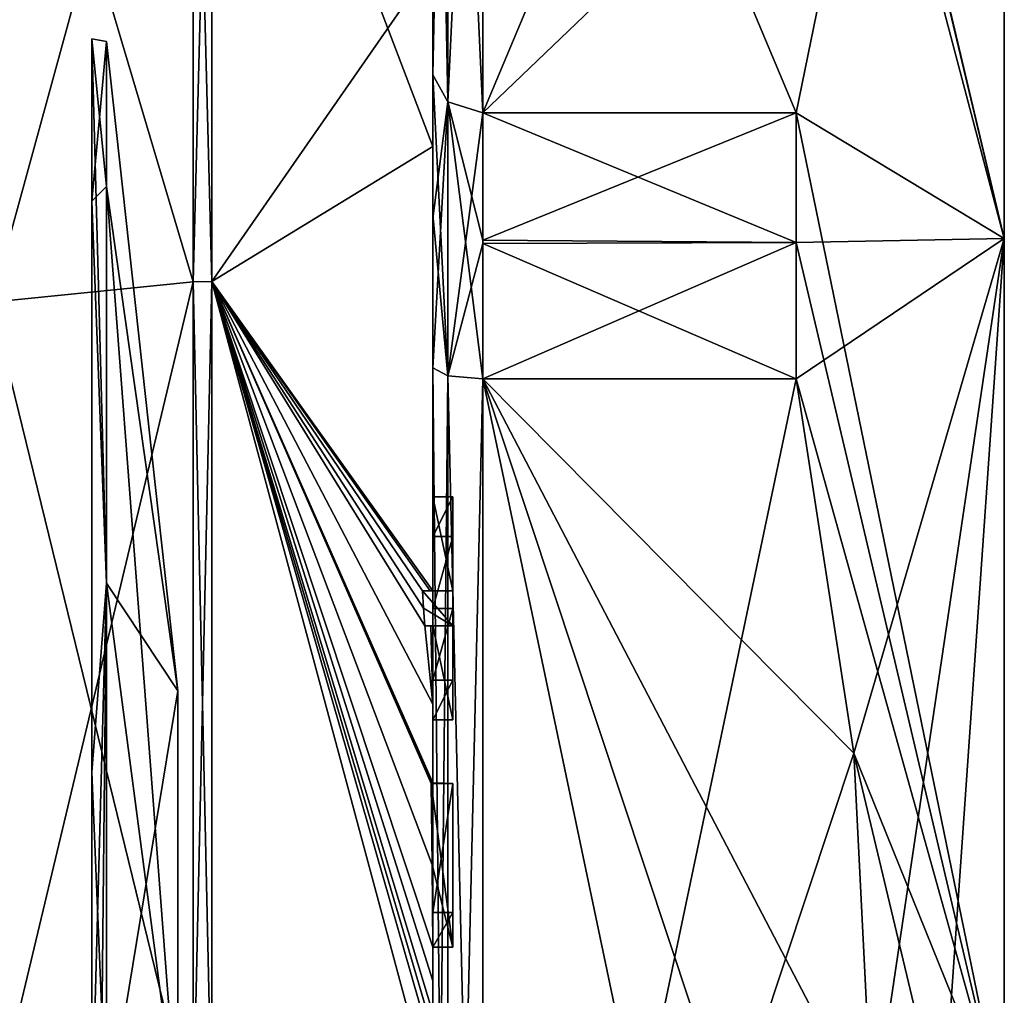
# Model space of a CAD drawing. Extents: x -23 to 700, y -1800 to 0.
# Tile 93 of 196: x 690 to 700, y -1771 to -1761. Entities that reach past the tile are written whole.
import ezdxf

# ---------------------------------------------------------------- set-up
doc = ezdxf.new("R2010")
doc.units = 0
doc.header["$LTSCALE"] = 21.316181
for name, color, linetype in [('1254', 7, 'CONTINUOUS'), ('1255', 7, 'CONTINUOUS'), ('1258', 7, 'CONTINUOUS'), ('1259', 7, 'CONTINUOUS'), ('1260', 7, 'CONTINUOUS'), ('1261', 7, 'CONTINUOUS'), ('1266', 7, 'CONTINUOUS'), ('1267', 7, 'CONTINUOUS'), ('1268', 7, 'CONTINUOUS'), ('1269', 7, 'CONTINUOUS'), ('1272', 7, 'CONTINUOUS'), ('1273', 7, 'CONTINUOUS'), ('1275', 7, 'CONTINUOUS'), ('1306', 7, 'CONTINUOUS'), ('1312', 7, 'CONTINUOUS'), ('1313', 7, 'CONTINUOUS'), ('1314', 7, 'CONTINUOUS'), ('1315', 7, 'CONTINUOUS'), ('1333', 7, 'CONTINUOUS'), ('1334', 7, 'CONTINUOUS'), ('1335', 7, 'CONTINUOUS'), ('1336', 7, 'CONTINUOUS'), ('1372', 7, 'CONTINUOUS'), ('1373', 7, 'CONTINUOUS'), ('1374', 7, 'CONTINUOUS'), ('1375', 7, 'CONTINUOUS'), ('1376', 7, 'CONTINUOUS'), ('1377', 7, 'CONTINUOUS'), ('1378', 7, 'CONTINUOUS'), ('1379', 7, 'CONTINUOUS'), ('1380', 7, 'CONTINUOUS'), ('1381', 7, 'CONTINUOUS'), ('1382', 7, 'CONTINUOUS'), ('1428', 7, 'CONTINUOUS'), ('1429', 7, 'CONTINUOUS'), ('1433', 7, 'CONTINUOUS'), ('1435', 7, 'CONTINUOUS'), ('1436', 7, 'CONTINUOUS'), ('1438', 7, 'CONTINUOUS'), ('1440', 7, 'CONTINUOUS')]:
    doc.layers.add(name, color=color, linetype=linetype)

msp = doc.modelspace()

# ---------------------------------------------------------------- linework, layer by layer
at = {"layer": '1254', "linetype": 'CONTINUOUS'}
for points in [[(700.1, -1759.5), (700.1, -1763.1612, 8.8388), (700.1, -1784.5), (700.1, -1759.5)], [(700.1, -1763.1612, -8.8388), (700.1, -1759.5), (700.1, -1780.8388, -8.8388), (700.1, -1763.1612, -8.8388)], [(700.1, -1780.8388, -8.8388), (700.1, -1759.5), (700.1, -1784.5), (700.1, -1780.8388, -8.8388)], [(700.1, -1763.1612, 8.8388), (700.1, -1772, 12.5), (700.1, -1780.8388, 8.8388), (700.1, -1763.1612, 8.8388)], [(700.1, -1784.5), (700.1, -1763.1612, 8.8388), (700.1, -1780.8388, 8.8388), (700.1, -1784.5)], [(700.1, -1772, -12.5), (700.1, -1763.1612, -8.8388), (700.1, -1780.8388, -8.8388), (700.1, -1772, -12.5)]]:
    msp.add_3dface(points, dxfattribs=at)
at = {"layer": '1255', "linetype": 'CONTINUOUS'}
for points in [[(694.9, -1764.5597, 15.95), (694.9, -1779.4403, 15.95), (698.0232, -1764.5597, 15.95), (694.9, -1764.5597, 15.95)], [(698.0232, -1764.5597, 15.95), (694.9, -1779.4403, 15.95), (698.5978, -1768.2917, 15.95), (698.0232, -1764.5597, 15.95)], [(698.5978, -1768.2917, 15.95), (694.9, -1779.4403, 15.95), (698.7857, -1772, 15.95), (698.5978, -1768.2917, 15.95)]]:
    msp.add_3dface(points, dxfattribs=at)
at = {"layer": '1258', "linetype": 'CONTINUOUS'}
for points in [[(694.9, -1779.4403, -15.95), (694.9, -1764.5597, -15.95), (698.0232, -1779.4403, -15.95), (694.9, -1779.4403, -15.95)], [(698.0232, -1779.4403, -15.95), (694.9, -1764.5597, -15.95), (698.5978, -1775.7083, -15.95), (698.0232, -1779.4403, -15.95)], [(698.5978, -1775.7083, -15.95), (694.9, -1764.5597, -15.95), (698.7857, -1772, -15.95), (698.5978, -1775.7083, -15.95)], [(698.7857, -1772, -15.95), (694.9, -1764.5597, -15.95), (698.5976, -1768.2903, -15.95), (698.7857, -1772, -15.95)], [(698.5976, -1768.2903, -15.95), (694.9, -1764.5597, -15.95), (698.0232, -1764.5597, -15.95), (698.5976, -1768.2903, -15.95)]]:
    msp.add_3dface(points, dxfattribs=at)
at = {"layer": '1259', "linetype": 'CONTINUOUS'}
for points in [[(694.9, -1761.907, -14.4185), (694.9, -1754.4668, -1.5315), (698.0232, -1761.907, -14.4185), (694.9, -1761.907, -14.4185)], [(698.0232, -1761.907, -14.4185), (694.9, -1754.4668, -1.5315), (698.7857, -1758.1869, -7.975), (698.0232, -1761.907, -14.4185)]]:
    msp.add_3dface(points, dxfattribs=at)
at = {"layer": '1260', "linetype": 'CONTINUOUS'}
for points in [[(694.9, -1754.4668, 1.5315), (694.9, -1761.907, 14.4185), (698.0232, -1754.4668, 1.5315), (694.9, -1754.4668, 1.5315)], [(698.0232, -1754.4668, 1.5315), (694.9, -1761.907, 14.4185), (698.7857, -1758.1869, 7.975), (698.0232, -1754.4668, 1.5315)], [(698.7857, -1758.1869, 7.975), (694.9, -1761.907, 14.4185), (698.0232, -1761.907, 14.4185), (698.7857, -1758.1869, 7.975)]]:
    msp.add_3dface(points, dxfattribs=at)
at = {"layer": '1261', "linetype": 'CONTINUOUS'}
for points in [[(694.4, -1761.529, -14.7638), (694.4, -1757.915, -8.6041), (694.4, -1753.9787, -1.6862), (694.4, -1761.529, -14.7638)], [(694.4, -1753.9787, 1.6862), (694.4, -1755.2106, 9.9179), (694.4, -1761.529, 14.7638), (694.4, -1753.9787, 1.6862)], [(694.4, -1755.2106, 9.9179), (694.4, -1762.2415, 16.8826), (694.4, -1761.529, 14.7638), (694.4, -1755.2106, 9.9179)], [(694.4, -1758.2106, -9.116), (694.4, -1757.915, -8.6041), (694.4, -1761.529, -14.7638), (694.4, -1758.2106, -9.116)], [(694.4, -1760.4145, -15.6852), (694.4, -1758.2106, -9.116), (694.4, -1761.529, -14.7638), (694.4, -1760.4145, -15.6852)], [(694.4, -1766.674, -18.7586), (694.4, -1760.4145, -15.6852), (694.4, -1766.674, -18.2158), (694.4, -1766.674, -18.7586)], [(694.4, -1766.674, -18.2158), (694.4, -1760.4145, -15.6852), (694.4, -1764.4497, -16.45), (694.4, -1766.674, -18.2158)], [(694.4, -1764.4497, -16.45), (694.4, -1760.4145, -15.6852), (694.4, -1762.9608, -15.6813), (694.4, -1764.4497, -16.45)], [(694.4, -1762.9608, -15.6813), (694.4, -1760.4145, -15.6852), (694.4, -1761.529, -14.7638), (694.4, -1762.9608, -15.6813)], [(694.4, -1761.529, 14.7638), (694.4, -1762.2415, 16.8826), (694.4, -1762.9214, 15.6584), (694.4, -1761.529, 14.7638)], [(694.4, -1762.2415, 16.8826), (694.4, -1771.7791, 19.4994), (694.4, -1764.4497, 16.45), (694.4, -1762.2415, 16.8826)], [(694.4, -1762.9214, 15.6584), (694.4, -1762.2415, 16.8826), (694.4, -1764.4497, 16.45), (694.4, -1762.9214, 15.6584)], [(694.4, -1765.7364, -16.5), (694.4, -1766.674, -18.2158), (694.4, -1764.4497, -16.45), (694.4, -1765.7364, -16.5)], [(694.4, -1779.5503, -16.45), (694.4, -1765.7364, -16.5), (694.4, -1764.4497, -16.45), (694.4, -1779.5503, -16.45)], [(694.4, -1770.85, 16.5), (694.4, -1773.0506, 16.5), (694.4, -1764.4497, 16.45), (694.4, -1770.85, 16.5)], [(694.4, -1764.4497, 16.45), (694.4, -1773.0506, 16.5), (694.4, -1779.5503, 16.45), (694.4, -1764.4497, 16.45)], [(694.4, -1770.85, 16.7828), (694.4, -1770.85, 16.5), (694.4, -1764.4497, 16.45), (694.4, -1770.85, 16.7828)], [(694.4, -1771.7791, 19.4994), (694.4, -1770.85, 16.7828), (694.4, -1764.4497, 16.45), (694.4, -1771.7791, 19.4994)], [(694.4, -1766.1297, -16.5), (694.4, -1765.7364, -16.5), (694.4, -1779.5503, -16.45), (694.4, -1766.1297, -16.5)], [(694.4, -1766.8483, -17.8501), (694.4, -1766.1297, -16.5), (694.4, -1767.5648, -16.5), (694.4, -1766.8483, -17.8501)], [(694.4, -1767.5648, -16.5), (694.4, -1766.1297, -16.5), (694.4, -1779.5503, -16.45), (694.4, -1767.5648, -16.5)], [(694.4, -1767.0206, -18.2158), (694.4, -1767.9582, -16.5), (694.4, -1767.0206, -18.8535), (694.4, -1767.0206, -18.2158)], [(694.4, -1767.0206, -18.8535), (694.4, -1767.9582, -16.5), (694.4, -1767.8037, -19.0431), (694.4, -1767.0206, -18.8535)], [(694.4, -1767.9582, -16.5), (694.4, -1767.5648, -16.5), (694.4, -1779.5503, -16.45), (694.4, -1767.9582, -16.5)], [(694.4, -1767.8037, -19.0431), (694.4, -1767.9582, -16.5), (694.4, -1768.5874, -19.1964), (694.4, -1767.8037, -19.0431)], [(694.4, -1768.5874, -19.1964), (694.4, -1767.9582, -16.5), (694.4, -1769.8781, -16.5), (694.4, -1768.5874, -19.1964)], [(694.4, -1769.8781, -16.5), (694.4, -1767.9582, -16.5), (694.4, -1779.5503, -16.45), (694.4, -1769.8781, -16.5)], [(694.4, -1769.8781, -19.196), (694.4, -1768.5874, -19.1964), (694.4, -1769.8781, -16.5), (694.4, -1769.8781, -19.196)], [(694.4, -1770.2268, -16.5), (694.4, -1769.8781, -16.5), (694.4, -1779.5503, -16.45), (694.4, -1770.2268, -16.5)], [(694.4, -1770.2268, -19.4192), (694.4, -1770.2268, -16.5), (694.4, -1771.8639, -16.5), (694.4, -1770.2268, -19.4192)], [(694.4, -1771.8639, -16.5), (694.4, -1770.2268, -16.5), (694.4, -1779.5503, -16.45), (694.4, -1771.8639, -16.5)], [(694.4, -1770.5602, -19.4468), (694.4, -1770.2268, -19.4192), (694.4, -1771.8639, -16.5), (694.4, -1770.5602, -19.4468)], [(694.4, -1770.894, -19.4686), (694.4, -1770.5602, -19.4468), (694.4, -1771.8639, -16.5), (694.4, -1770.894, -19.4686)]]:
    msp.add_3dface(points, dxfattribs=at)
at = {"layer": '1266', "linetype": 'CONTINUOUS'}
for points in [[(694.4, -1762.2415, 16.8826), (694.4, -1755.2106, 9.9179), (692.1949, -1756.456, 15.544), (694.4, -1762.2415, 16.8826)], [(692.1949, -1763.5876, 20.3092), (694.4, -1762.2415, 16.8826), (692.1949, -1756.456, 15.544), (692.1949, -1763.5876, 20.3092)], [(694.4, -1771.7791, 19.4994), (694.4, -1762.2415, 16.8826), (692.1949, -1763.5876, 20.3092), (694.4, -1771.7791, 19.4994)], [(692.1949, -1772, 21.9825), (694.4, -1771.7791, 19.4994), (692.1949, -1763.5876, 20.3092), (692.1949, -1772, 21.9825)]]:
    msp.add_3dface(points, dxfattribs=at)
at = {"layer": '1267', "linetype": 'CONTINUOUS'}
for points in [[(692.1949, -1756.456, -15.544), (694.4, -1760.4145, -15.6852), (692.1949, -1763.5876, -20.3092), (692.1949, -1756.456, -15.544)], [(694.4, -1760.4145, -15.6852), (694.4, -1766.674, -18.7586), (692.1949, -1763.5876, -20.3092), (694.4, -1760.4145, -15.6852)], [(692.1949, -1763.5876, -20.3092), (694.4, -1766.674, -18.7586), (694.3737, -1766.674, -19.1341), (692.1949, -1763.5876, -20.3092)], [(694.4, -1767.8037, -19.0431), (694.4, -1768.5874, -19.1964), (692.1949, -1763.5876, -20.3092), (694.4, -1767.8037, -19.0431)], [(694.4, -1767.8037, -19.0431), (692.1949, -1763.5876, -20.3092), (694.3204, -1767.0206, -19.5), (694.4, -1767.8037, -19.0431)], [(692.1949, -1763.5876, -20.3092), (694.4, -1768.5874, -19.1964), (694.3957, -1768.5939, -19.3494), (692.1949, -1763.5876, -20.3092)], [(692.1949, -1763.5876, -20.3092), (694.4, -1770.5602, -19.4468), (694.3998, -1770.8838, -19.5), (692.1949, -1763.5876, -20.3092)], [(694.4, -1770.5602, -19.4468), (692.1949, -1763.5876, -20.3092), (694.3987, -1770.2268, -19.5), (694.4, -1770.5602, -19.4468)], [(692.1949, -1772, -21.9825), (692.1949, -1763.5876, -20.3092), (694.4, -1771.2495, -19.5), (692.1949, -1772, -21.9825)], [(694.4, -1771.2495, -19.5), (692.1949, -1763.5876, -20.3092), (694.3999, -1771.0666, -19.5), (694.4, -1771.2495, -19.5)], [(694.3999, -1771.0666, -19.5), (692.1949, -1763.5876, -20.3092), (694.3998, -1770.8838, -19.5), (694.3999, -1771.0666, -19.5)], [(694.3987, -1770.2268, -19.5), (692.1949, -1763.5876, -20.3092), (694.3941, -1769.4044, -19.5), (694.3987, -1770.2268, -19.5)], [(694.3941, -1769.4044, -19.5), (692.1949, -1763.5876, -20.3092), (694.3825, -1768.5939, -19.5), (694.3941, -1769.4044, -19.5)], [(694.3825, -1768.5939, -19.5), (692.1949, -1763.5876, -20.3092), (694.3957, -1768.5939, -19.3494), (694.3825, -1768.5939, -19.5)], [(694.3204, -1767.0206, -19.5), (692.1949, -1763.5876, -20.3092), (694.3087, -1766.8463, -19.5), (694.3204, -1767.0206, -19.5)], [(694.3087, -1766.8463, -19.5), (692.1949, -1763.5876, -20.3092), (694.2958, -1766.674, -19.5), (694.3087, -1766.8463, -19.5)], [(694.2958, -1766.674, -19.5), (692.1949, -1763.5876, -20.3092), (694.3737, -1766.674, -19.1341), (694.2958, -1766.674, -19.5)], [(694.38, -1767.0206, -19.18), (694.4, -1767.8037, -19.0431), (694.3204, -1767.0206, -19.5), (694.38, -1767.0206, -19.18)], [(694.4, -1767.0206, -18.8535), (694.4, -1767.8037, -19.0431), (694.38, -1767.0206, -19.18), (694.4, -1767.0206, -18.8535)], [(694.3997, -1770.2268, -19.4596), (694.4, -1770.5602, -19.4468), (694.3987, -1770.2268, -19.5), (694.3997, -1770.2268, -19.4596)], [(694.4, -1770.2268, -19.4192), (694.4, -1770.5602, -19.4468), (694.3997, -1770.2268, -19.4596), (694.4, -1770.2268, -19.4192)], [(694.3998, -1770.8838, -19.5), (694.4, -1770.5602, -19.4468), (694.3999, -1770.8889, -19.4843), (694.3998, -1770.8838, -19.5)], [(694.4, -1770.5602, -19.4468), (694.4, -1770.894, -19.4686), (694.3999, -1770.8889, -19.4843), (694.4, -1770.5602, -19.4468)]]:
    msp.add_3dface(points, dxfattribs=at)
at = {"layer": '1268', "linetype": 'CONTINUOUS'}
for points in [[(692.0094, -1763.5925, -20.2974), (690, -1756.8374, -15.1637), (692.0094, -1756.465, -15.535), (692.0094, -1763.5925, -20.2974)], [(690, -1763.7942, -19.8117), (690, -1756.8374, -15.1637), (692.0094, -1763.5925, -20.2974), (690, -1763.7942, -19.8117)], [(692.0094, -1772, -21.9698), (690, -1763.7942, -19.8117), (692.0094, -1763.5925, -20.2974), (692.0094, -1772, -21.9698)], [(690, -1772, -21.4438), (690, -1763.7942, -19.8117), (692.0094, -1772, -21.9698), (690, -1772, -21.4438)]]:
    msp.add_3dface(points, dxfattribs=at)
at = {"layer": '1269', "linetype": 'CONTINUOUS'}
for points in [[(690, -1756.8374, 15.1637), (690, -1763.7942, 19.8117), (692.0094, -1756.465, 15.535), (690, -1756.8374, 15.1637)], [(692.0094, -1756.465, 15.535), (690, -1763.7942, 19.8117), (692.0094, -1763.5925, 20.2974), (692.0094, -1756.465, 15.535)], [(690, -1763.7942, 19.8117), (690, -1772, 21.4438), (692.0094, -1763.5925, 20.2974), (690, -1763.7942, 19.8117)], [(692.0094, -1763.5925, 20.2974), (690, -1772, 21.4438), (692.0094, -1772, 21.9698), (692.0094, -1763.5925, 20.2974)]]:
    msp.add_3dface(points, dxfattribs=at)
at = {"layer": '1272', "linetype": 'CONTINUOUS'}
for points in [[(692.1949, -1763.5876, 20.3092), (692.1949, -1756.456, 15.544), (692.0094, -1763.5925, 20.2974), (692.1949, -1763.5876, 20.3092)], [(692.1949, -1756.456, 15.544), (692.0094, -1756.465, 15.535), (692.0094, -1763.5925, 20.2974), (692.1949, -1756.456, 15.544)], [(692.1949, -1772, 21.9825), (692.1949, -1763.5876, 20.3092), (692.0094, -1772, 21.9698), (692.1949, -1772, 21.9825)], [(692.1949, -1763.5876, 20.3092), (692.0094, -1763.5925, 20.2974), (692.0094, -1772, 21.9698), (692.1949, -1763.5876, 20.3092)]]:
    msp.add_3dface(points, dxfattribs=at)
at = {"layer": '1273', "linetype": 'CONTINUOUS'}
for points in [[(692.1949, -1756.456, -15.544), (692.1949, -1763.5876, -20.3092), (692.0094, -1756.465, -15.535), (692.1949, -1756.456, -15.544)], [(692.1949, -1763.5876, -20.3092), (692.0094, -1763.5925, -20.2974), (692.0094, -1756.465, -15.535), (692.1949, -1763.5876, -20.3092)], [(692.1949, -1763.5876, -20.3092), (692.1949, -1772, -21.9825), (692.0094, -1763.5925, -20.2974), (692.1949, -1763.5876, -20.3092)], [(692.1949, -1772, -21.9825), (692.0094, -1772, -21.9698), (692.0094, -1763.5925, -20.2974), (692.1949, -1772, -21.9825)]]:
    msp.add_3dface(points, dxfattribs=at)
at = {"layer": '1275', "linetype": 'CONTINUOUS'}
for points in [[(700.1, -1759.5), (700.1, -1763.1612, -8.8388), (698.0232, -1754.4), (700.1, -1759.5)], [(700.1, -1763.1612, -8.8388), (698.0232, -1754.4668, -1.5315), (698.0232, -1754.4), (700.1, -1763.1612, -8.8388)], [(700.1, -1763.1612, -8.8388), (698.7857, -1758.1869, -7.975), (698.0232, -1754.4668, -1.5315), (700.1, -1763.1612, -8.8388)], [(700.1, -1763.1612, 8.8388), (698.7857, -1758.1869, 7.975), (698.0232, -1761.907, 14.4185), (700.1, -1763.1612, 8.8388)], [(700.1, -1763.1612, -8.8388), (698.0232, -1761.907, -14.4185), (698.7857, -1758.1869, -7.975), (700.1, -1763.1612, -8.8388)], [(700.1, -1763.1612, 8.8388), (700.1, -1759.5), (698.7857, -1758.1869, 7.975), (700.1, -1763.1612, 8.8388)], [(700.1, -1763.1612, 8.8388), (698.0232, -1761.907, 14.4185), (698.0232, -1763.2, 15.242), (700.1, -1763.1612, 8.8388)], [(700.1, -1763.1612, -8.8388), (700.1, -1772, -12.5), (698.0232, -1761.907, -14.4185), (700.1, -1763.1612, -8.8388)], [(698.0232, -1761.907, -14.4185), (700.1, -1772, -12.5), (698.0232, -1763.2, -15.242), (698.0232, -1761.907, -14.4185)], [(700.1, -1763.1612, 8.8388), (698.0232, -1764.5597, 15.95), (698.5978, -1768.2917, 15.95), (700.1, -1763.1612, 8.8388)], [(698.0232, -1764.5597, 15.95), (700.1, -1763.1612, 8.8388), (698.0232, -1763.2, 15.242), (698.0232, -1764.5597, 15.95)], [(700.1, -1772, -12.5), (698.0232, -1764.5597, -15.95), (698.0232, -1763.2, -15.242), (700.1, -1772, -12.5)], [(700.1, -1763.1612, 8.8388), (698.5978, -1768.2917, 15.95), (698.7857, -1772, 15.95), (700.1, -1763.1612, 8.8388)], [(700.1, -1763.1612, 8.8388), (698.7857, -1772, 15.95), (699.4827, -1772, 14.2402), (700.1, -1763.1612, 8.8388)], [(700.1, -1772, 12.5), (700.1, -1763.1612, 8.8388), (699.4827, -1772, 14.2402), (700.1, -1772, 12.5)], [(700.1, -1772, -12.5), (698.5976, -1768.2903, -15.95), (698.0232, -1764.5597, -15.95), (700.1, -1772, -12.5)], [(698.5976, -1768.2903, -15.95), (700.1, -1772, -12.5), (699.4827, -1772, -14.2402), (698.5976, -1768.2903, -15.95)], [(698.7857, -1772, -15.95), (698.5976, -1768.2903, -15.95), (699.4827, -1772, -14.2402), (698.7857, -1772, -15.95)]]:
    msp.add_3dface(points, dxfattribs=at)
at = {"layer": '1306', "linetype": 'CONTINUOUS'}
for points in [[(694.6, -1765.7364, -16.5), (694.6, -1766.1297, -16.5), (694.6, -1766.674, -18.2158), (694.6, -1765.7364, -16.5)], [(694.6, -1766.674, -18.2158), (694.6, -1766.1297, -16.5), (694.6, -1766.8483, -17.8501), (694.6, -1766.674, -18.2158)], [(694.6, -1766.674, -19.5), (694.6, -1766.674, -18.2158), (694.6, -1766.8483, -17.8501), (694.6, -1766.674, -19.5)], [(694.6, -1767.0206, -19.5), (694.6, -1766.674, -19.5), (694.6, -1767.0206, -18.2158), (694.6, -1767.0206, -19.5)], [(694.6, -1767.0206, -18.2158), (694.6, -1766.674, -19.5), (694.6, -1766.8483, -17.8501), (694.6, -1767.0206, -18.2158)], [(694.6, -1767.5648, -16.5), (694.6, -1767.0206, -18.2158), (694.6, -1766.8483, -17.8501), (694.6, -1767.5648, -16.5)], [(694.6, -1767.9582, -16.5), (694.6, -1767.0206, -18.2158), (694.6, -1767.5648, -16.5), (694.6, -1767.9582, -16.5)], [(694.6, -1768.5939, -19.5), (694.6, -1768.5939, -19.196), (694.6, -1769.8781, -19.196), (694.6, -1768.5939, -19.5)], [(694.6, -1770.2268, -19.5), (694.6, -1768.5939, -19.5), (694.6, -1769.8781, -19.196), (694.6, -1770.2268, -19.5)], [(694.6, -1770.2268, -16.5), (694.6, -1770.2268, -19.5), (694.6, -1769.8781, -19.196), (694.6, -1770.2268, -16.5)], [(694.6, -1769.8781, -16.5), (694.6, -1770.2268, -16.5), (694.6, -1769.8781, -19.196), (694.6, -1769.8781, -16.5)]]:
    msp.add_3dface(points, dxfattribs=at)
at = {"layer": '1312', "linetype": 'CONTINUOUS'}
for points in [[(694.4, -1768.5874, -19.1964), (694.4, -1769.8781, -19.196), (694.6, -1768.5939, -19.196), (694.4, -1768.5874, -19.1964)], [(694.6, -1768.5939, -19.196), (694.4, -1769.8781, -19.196), (694.6, -1769.8781, -19.196), (694.6, -1768.5939, -19.196)]]:
    msp.add_3dface(points, dxfattribs=at)
at = {"layer": '1313', "linetype": 'CONTINUOUS'}
for points in [[(694.3825, -1768.5939, -19.5), (694.3957, -1768.5939, -19.3494), (694.6, -1768.5939, -19.5), (694.3825, -1768.5939, -19.5)], [(694.3957, -1768.5939, -19.3494), (694.4, -1768.5874, -19.1964), (694.6, -1768.5939, -19.5), (694.3957, -1768.5939, -19.3494)], [(694.4, -1768.5874, -19.1964), (694.6, -1768.5939, -19.196), (694.6, -1768.5939, -19.5), (694.4, -1768.5874, -19.1964)]]:
    msp.add_3dface(points, dxfattribs=at)
at = {"layer": '1314', "linetype": 'CONTINUOUS'}
for points in [[(694.4, -1766.1297, -16.5), (694.4, -1766.8483, -17.8501), (694.6, -1766.1297, -16.5), (694.4, -1766.1297, -16.5)], [(694.6, -1766.1297, -16.5), (694.4, -1766.8483, -17.8501), (694.6, -1766.8483, -17.8501), (694.6, -1766.1297, -16.5)]]:
    msp.add_3dface(points, dxfattribs=at)
at = {"layer": '1315', "linetype": 'CONTINUOUS'}
for points in [[(694.4, -1765.7364, -16.5), (694.4, -1766.1297, -16.5), (694.6, -1765.7364, -16.5), (694.4, -1765.7364, -16.5)], [(694.4, -1766.1297, -16.5), (694.6, -1766.1297, -16.5), (694.6, -1765.7364, -16.5), (694.4, -1766.1297, -16.5)]]:
    msp.add_3dface(points, dxfattribs=at)
at = {"layer": '1333', "linetype": 'CONTINUOUS'}
for points in [[(694.4, -1779.5503, -16.45), (694.4, -1764.4497, -16.45), (694.549, -1764.5279, -16.094), (694.4, -1779.5503, -16.45)], [(694.4, -1779.5503, -16.45), (694.549, -1764.5279, -16.094), (694.549, -1779.4721, -16.094), (694.4, -1779.5503, -16.45)], [(694.549, -1764.5279, -16.094), (694.9, -1764.5597, -15.95), (694.549, -1779.4721, -16.094), (694.549, -1764.5279, -16.094)], [(694.9, -1764.5597, -15.95), (694.9, -1779.4403, -15.95), (694.549, -1779.4721, -16.094), (694.9, -1764.5597, -15.95)]]:
    msp.add_3dface(points, dxfattribs=at)
at = {"layer": '1334', "linetype": 'CONTINUOUS'}
for points in [[(694.4, -1761.529, -14.7638), (694.4, -1753.9787, -1.6862), (694.549, -1754.3262, -1.5759), (694.4, -1761.529, -14.7638)], [(694.4, -1761.529, -14.7638), (694.549, -1754.3262, -1.5759), (694.549, -1761.7983, -14.518), (694.4, -1761.529, -14.7638)], [(694.549, -1754.3262, -1.5759), (694.9, -1754.4668, -1.5315), (694.549, -1761.7983, -14.518), (694.549, -1754.3262, -1.5759)], [(694.9, -1754.4668, -1.5315), (694.9, -1761.907, -14.4185), (694.549, -1761.7983, -14.518), (694.9, -1754.4668, -1.5315)]]:
    msp.add_3dface(points, dxfattribs=at)
at = {"layer": '1335', "linetype": 'CONTINUOUS'}
for points in [[(694.4, -1753.9787, 1.6862), (694.4, -1761.529, 14.7638), (694.549, -1761.7983, 14.518), (694.4, -1753.9787, 1.6862)], [(694.4, -1753.9787, 1.6862), (694.549, -1761.7983, 14.518), (694.549, -1754.3262, 1.5759), (694.4, -1753.9787, 1.6862)], [(694.9, -1761.907, 14.4185), (694.9, -1754.4668, 1.5315), (694.549, -1754.3262, 1.5759), (694.9, -1761.907, 14.4185)], [(694.549, -1761.7983, 14.518), (694.9, -1761.907, 14.4185), (694.549, -1754.3262, 1.5759), (694.549, -1761.7983, 14.518)]]:
    msp.add_3dface(points, dxfattribs=at)
at = {"layer": '1336', "linetype": 'CONTINUOUS'}
for points in [[(694.4, -1764.4497, 16.45), (694.4, -1779.5503, 16.45), (694.549, -1779.4721, 16.094), (694.4, -1764.4497, 16.45)], [(694.4, -1764.4497, 16.45), (694.549, -1779.4721, 16.094), (694.549, -1764.5279, 16.094), (694.4, -1764.4497, 16.45)], [(694.9, -1779.4403, 15.95), (694.9, -1764.5597, 15.95), (694.549, -1764.5279, 16.094), (694.9, -1779.4403, 15.95)], [(694.549, -1779.4721, 16.094), (694.9, -1779.4403, 15.95), (694.549, -1764.5279, 16.094), (694.549, -1779.4721, 16.094)]]:
    msp.add_3dface(points, dxfattribs=at)
at = {"layer": '1372', "linetype": 'CONTINUOUS'}
for points in [[(694.4, -1769.8781, -19.196), (694.4, -1769.8781, -16.5), (694.6, -1769.8781, -19.196), (694.4, -1769.8781, -19.196)], [(694.4, -1769.8781, -16.5), (694.6, -1769.8781, -16.5), (694.6, -1769.8781, -19.196), (694.4, -1769.8781, -16.5)]]:
    msp.add_3dface(points, dxfattribs=at)
at = {"layer": '1373', "linetype": 'CONTINUOUS'}
for points in [[(694.4, -1769.8781, -16.5), (694.4, -1770.2268, -16.5), (694.6, -1769.8781, -16.5), (694.4, -1769.8781, -16.5)], [(694.4, -1770.2268, -16.5), (694.6, -1770.2268, -16.5), (694.6, -1769.8781, -16.5), (694.4, -1770.2268, -16.5)]]:
    msp.add_3dface(points, dxfattribs=at)
at = {"layer": '1374', "linetype": 'CONTINUOUS'}
for points in [[(694.3997, -1770.2268, -19.4596), (694.3987, -1770.2268, -19.5), (694.6, -1770.2268, -16.5), (694.3997, -1770.2268, -19.4596)], [(694.3987, -1770.2268, -19.5), (694.6, -1770.2268, -19.5), (694.6, -1770.2268, -16.5), (694.3987, -1770.2268, -19.5)], [(694.4, -1770.2268, -19.4192), (694.3997, -1770.2268, -19.4596), (694.6, -1770.2268, -16.5), (694.4, -1770.2268, -19.4192)], [(694.4, -1770.2268, -16.5), (694.4, -1770.2268, -19.4192), (694.6, -1770.2268, -16.5), (694.4, -1770.2268, -16.5)]]:
    msp.add_3dface(points, dxfattribs=at)
at = {"layer": '1375', "linetype": 'CONTINUOUS'}
for points in [[(694.3941, -1769.4044, -19.5), (694.3825, -1768.5939, -19.5), (694.6, -1770.2268, -19.5), (694.3941, -1769.4044, -19.5)], [(694.3825, -1768.5939, -19.5), (694.6, -1768.5939, -19.5), (694.6, -1770.2268, -19.5), (694.3825, -1768.5939, -19.5)], [(694.3987, -1770.2268, -19.5), (694.3941, -1769.4044, -19.5), (694.6, -1770.2268, -19.5), (694.3987, -1770.2268, -19.5)]]:
    msp.add_3dface(points, dxfattribs=at)
at = {"layer": '1376', "linetype": 'CONTINUOUS'}
for points in [[(694.4, -1766.8483, -17.8501), (694.4, -1767.5648, -16.5), (694.6, -1766.8483, -17.8501), (694.4, -1766.8483, -17.8501)], [(694.4, -1767.5648, -16.5), (694.6, -1767.5648, -16.5), (694.6, -1766.8483, -17.8501), (694.4, -1767.5648, -16.5)]]:
    msp.add_3dface(points, dxfattribs=at)
at = {"layer": '1377', "linetype": 'CONTINUOUS'}
for points in [[(694.4, -1767.5648, -16.5), (694.4, -1767.9582, -16.5), (694.6, -1767.5648, -16.5), (694.4, -1767.5648, -16.5)], [(694.4, -1767.9582, -16.5), (694.6, -1767.9582, -16.5), (694.6, -1767.5648, -16.5), (694.4, -1767.9582, -16.5)]]:
    msp.add_3dface(points, dxfattribs=at)
at = {"layer": '1378', "linetype": 'CONTINUOUS'}
for points in [[(694.4, -1767.9582, -16.5), (694.4, -1767.0206, -18.2158), (694.6, -1767.9582, -16.5), (694.4, -1767.9582, -16.5)], [(694.4, -1767.0206, -18.2158), (694.6, -1767.0206, -18.2158), (694.6, -1767.9582, -16.5), (694.4, -1767.0206, -18.2158)]]:
    msp.add_3dface(points, dxfattribs=at)
at = {"layer": '1379', "linetype": 'CONTINUOUS'}
for points in [[(694.38, -1767.0206, -19.18), (694.3204, -1767.0206, -19.5), (694.6, -1767.0206, -18.2158), (694.38, -1767.0206, -19.18)], [(694.3204, -1767.0206, -19.5), (694.6, -1767.0206, -19.5), (694.6, -1767.0206, -18.2158), (694.3204, -1767.0206, -19.5)], [(694.4, -1767.0206, -18.8535), (694.38, -1767.0206, -19.18), (694.6, -1767.0206, -18.2158), (694.4, -1767.0206, -18.8535)], [(694.4, -1767.0206, -18.2158), (694.4, -1767.0206, -18.8535), (694.6, -1767.0206, -18.2158), (694.4, -1767.0206, -18.2158)]]:
    msp.add_3dface(points, dxfattribs=at)
at = {"layer": '1380', "linetype": 'CONTINUOUS'}
for points in [[(694.3087, -1766.8463, -19.5), (694.2958, -1766.674, -19.5), (694.6, -1767.0206, -19.5), (694.3087, -1766.8463, -19.5)], [(694.2958, -1766.674, -19.5), (694.6, -1766.674, -19.5), (694.6, -1767.0206, -19.5), (694.2958, -1766.674, -19.5)], [(694.3204, -1767.0206, -19.5), (694.3087, -1766.8463, -19.5), (694.6, -1767.0206, -19.5), (694.3204, -1767.0206, -19.5)]]:
    msp.add_3dface(points, dxfattribs=at)
at = {"layer": '1381', "linetype": 'CONTINUOUS'}
for points in [[(694.2958, -1766.674, -19.5), (694.3737, -1766.674, -19.1341), (694.6, -1766.674, -19.5), (694.2958, -1766.674, -19.5)], [(694.3737, -1766.674, -19.1341), (694.4, -1766.674, -18.7586), (694.6, -1766.674, -19.5), (694.3737, -1766.674, -19.1341)], [(694.4, -1766.674, -18.7586), (694.4, -1766.674, -18.2158), (694.6, -1766.674, -19.5), (694.4, -1766.674, -18.7586)], [(694.4, -1766.674, -18.2158), (694.6, -1766.674, -18.2158), (694.6, -1766.674, -19.5), (694.4, -1766.674, -18.2158)]]:
    msp.add_3dface(points, dxfattribs=at)
at = {"layer": '1382', "linetype": 'CONTINUOUS'}
for points in [[(694.4, -1766.674, -18.2158), (694.4, -1765.7364, -16.5), (694.6, -1766.674, -18.2158), (694.4, -1766.674, -18.2158)], [(694.4, -1765.7364, -16.5), (694.6, -1765.7364, -16.5), (694.6, -1766.674, -18.2158), (694.4, -1765.7364, -16.5)]]:
    msp.add_3dface(points, dxfattribs=at)
at = {"layer": '1428', "linetype": 'CONTINUOUS'}
for points in [[(694.9, -1761.907, -14.4185), (698.0232, -1761.907, -14.4185), (698.0232, -1763.2, -15.242), (694.9, -1761.907, -14.4185)], [(694.9, -1761.907, -14.4185), (698.0232, -1763.2, -15.242), (694.9, -1763.2095, -15.2475), (694.9, -1761.907, -14.4185)], [(698.0232, -1761.907, 14.4185), (694.9, -1761.907, 14.4185), (694.9, -1763.1768, 15.2286), (698.0232, -1761.907, 14.4185)], [(698.0232, -1763.2, 15.242), (698.0232, -1761.907, 14.4185), (694.9, -1763.1768, 15.2286), (698.0232, -1763.2, 15.242)], [(694.9, -1764.5597, 15.95), (698.0232, -1763.2, 15.242), (694.9, -1763.1768, 15.2286), (694.9, -1764.5597, 15.95)], [(694.9, -1764.5597, 15.95), (698.0232, -1764.5597, 15.95), (698.0232, -1763.2, 15.242), (694.9, -1764.5597, 15.95)], [(698.0232, -1763.2, -15.242), (698.0232, -1764.5597, -15.95), (694.9, -1763.2095, -15.2475), (698.0232, -1763.2, -15.242)], [(698.0232, -1764.5597, -15.95), (694.9, -1764.5597, -15.95), (694.9, -1763.2095, -15.2475), (698.0232, -1764.5597, -15.95)]]:
    msp.add_3dface(points, dxfattribs=at)
at = {"layer": '1429', "linetype": 'CONTINUOUS'}
for points in [[(694.4, -1761.529, 14.7638), (694.4, -1762.9214, 15.6584), (694.549, -1764.5279, 16.094), (694.4, -1761.529, 14.7638)], [(694.549, -1761.7983, 14.518), (694.4, -1761.529, 14.7638), (694.549, -1764.5279, 16.094), (694.549, -1761.7983, 14.518)], [(694.9, -1764.5597, 15.95), (694.9, -1763.1768, 15.2286), (694.549, -1761.7983, 14.518), (694.9, -1764.5597, 15.95)], [(694.9, -1764.5597, 15.95), (694.549, -1761.7983, 14.518), (694.549, -1764.5279, 16.094), (694.9, -1764.5597, 15.95)], [(694.9, -1763.1768, 15.2286), (694.9, -1761.907, 14.4185), (694.549, -1761.7983, 14.518), (694.9, -1763.1768, 15.2286)], [(694.4, -1762.9214, 15.6584), (694.4, -1764.4497, 16.45), (694.549, -1764.5279, 16.094), (694.4, -1762.9214, 15.6584)]]:
    msp.add_3dface(points, dxfattribs=at)
at = {"layer": '1433', "linetype": 'CONTINUOUS'}
for points in [[(694.4, -1762.9608, -15.6813), (694.4, -1761.529, -14.7638), (694.549, -1761.7983, -14.518), (694.4, -1762.9608, -15.6813)], [(694.4, -1764.4497, -16.45), (694.4, -1762.9608, -15.6813), (694.549, -1761.7983, -14.518), (694.4, -1764.4497, -16.45)], [(694.4, -1764.4497, -16.45), (694.549, -1761.7983, -14.518), (694.549, -1764.5279, -16.094), (694.4, -1764.4497, -16.45)], [(694.549, -1761.7983, -14.518), (694.9, -1761.907, -14.4185), (694.549, -1764.5279, -16.094), (694.549, -1761.7983, -14.518)], [(694.9, -1761.907, -14.4185), (694.9, -1763.2095, -15.2475), (694.549, -1764.5279, -16.094), (694.9, -1761.907, -14.4185)], [(694.9, -1763.2095, -15.2475), (694.9, -1764.5597, -15.95), (694.549, -1764.5279, -16.094), (694.9, -1763.2095, -15.2475)]]:
    msp.add_3dface(points, dxfattribs=at)
at = {"layer": '1435', "linetype": 'CONTINUOUS'}
for points in [[(691.857, -1772, -5), (691.857, -1772, 5), (691.857, -1767.6699, 2.5), (691.857, -1772, -5)], [(691.857, -1767.6699, -2.5), (691.857, -1772, -5), (691.857, -1767.6699, 2.5), (691.857, -1767.6699, -2.5)]]:
    msp.add_3dface(points, dxfattribs=at)
at = {"layer": '1436', "linetype": 'CONTINUOUS'}
for points in [[(691.1443, -1762.6429, -5.4023), (691.857, -1767.6699, 2.5), (691.1443, -1761.1953, 0), (691.1443, -1762.6429, -5.4023)], [(691.1443, -1761.1953, 0), (691.857, -1767.6699, 2.5), (691.1443, -1762.6429, 5.4023), (691.1443, -1761.1953, 0)], [(691.857, -1767.6699, 2.5), (691.857, -1772, 5), (691.1443, -1762.6429, 5.4023), (691.857, -1767.6699, 2.5)], [(691.1443, -1762.6429, 5.4023), (691.857, -1772, 5), (691.1443, -1766.5977, 9.3571), (691.1443, -1762.6429, 5.4023)], [(691.857, -1767.6699, -2.5), (691.857, -1767.6699, 2.5), (691.1443, -1762.6429, -5.4023), (691.857, -1767.6699, -2.5)], [(691.1443, -1766.5977, -9.3571), (691.857, -1767.6699, -2.5), (691.1443, -1762.6429, -5.4023), (691.1443, -1766.5977, -9.3571)], [(691.857, -1772, 5), (691.1443, -1772, 10.8047), (691.1443, -1766.5977, 9.3571), (691.857, -1772, 5)], [(691.1443, -1772, -10.8047), (691.857, -1767.6699, -2.5), (691.1443, -1766.5977, -9.3571), (691.1443, -1772, -10.8047)], [(691.857, -1772, -5), (691.857, -1767.6699, -2.5), (691.1443, -1772, -10.8047), (691.857, -1772, -5)]]:
    msp.add_3dface(points, dxfattribs=at)
at = {"layer": '1438', "linetype": 'CONTINUOUS'}
for points in [[(691.1443, -1761.1953, 0), (691.1443, -1762.6429, 5.4023), (691, -1761.1699, 3.5193), (691.1443, -1761.1953, 0)], [(691, -1762.7868, -6.6928), (691.1443, -1761.1953, 0), (691, -1761.1699, 3.5193), (691, -1762.7868, -6.6928)], [(691.1443, -1762.6429, 5.4023), (691.1443, -1766.5977, 9.3571), (691, -1761.1699, 3.5193), (691.1443, -1762.6429, 5.4023)], [(691, -1761.1699, 3.5193), (691.1443, -1766.5977, 9.3571), (691, -1768.4807, 10.8301), (691, -1761.1699, 3.5193)], [(691.1443, -1762.6429, -5.4023), (691.1443, -1761.1953, 0), (691, -1762.7868, -6.6928), (691.1443, -1762.6429, -5.4023)], [(691.1443, -1766.5977, -9.3571), (691.1443, -1762.6429, -5.4023), (691, -1762.7868, -6.6928), (691.1443, -1766.5977, -9.3571)], [(691, -1772, -11.3877), (691.1443, -1766.5977, -9.3571), (691, -1762.7868, -6.6928), (691, -1772, -11.3877)], [(691.1443, -1766.5977, 9.3571), (691.1443, -1772, 10.8047), (691, -1768.4807, 10.8301), (691.1443, -1766.5977, 9.3571)], [(691.1443, -1766.5977, -9.3571), (691, -1772, -11.3877), (691.0897, -1772, -11.1005), (691.1443, -1766.5977, -9.3571)], [(691.1443, -1772, -10.8047), (691.1443, -1766.5977, -9.3571), (691.0897, -1772, -11.1005), (691.1443, -1772, -10.8047)], [(691, -1768.4807, 10.8301), (691.1443, -1772, 10.8047), (691, -1778.6928, 9.2132), (691, -1768.4807, 10.8301)]]:
    msp.add_3dface(points, dxfattribs=at)
at = {"layer": '1440', "linetype": 'CONTINUOUS'}
for points in [[(691, -1761.1699, 3.5193), (691, -1768.4807, 10.8301), (691, -1778.6928, 9.2132), (691, -1761.1699, 3.5193)], [(691, -1783.3877, 0), (691, -1761.1699, 3.5193), (691, -1778.6928, 9.2132), (691, -1783.3877, 0)], [(691, -1783.3877, 0), (691, -1762.7868, -6.6928), (691, -1761.1699, 3.5193), (691, -1783.3877, 0)], [(691, -1780.0523, -8.0523), (691, -1772, -11.3877), (691, -1762.7868, -6.6928), (691, -1780.0523, -8.0523)], [(691, -1783.3877, 0), (691, -1780.0523, -8.0523), (691, -1762.7868, -6.6928), (691, -1783.3877, 0)]]:
    msp.add_3dface(points, dxfattribs=at)

doc.saveas('drawing.dxf')
